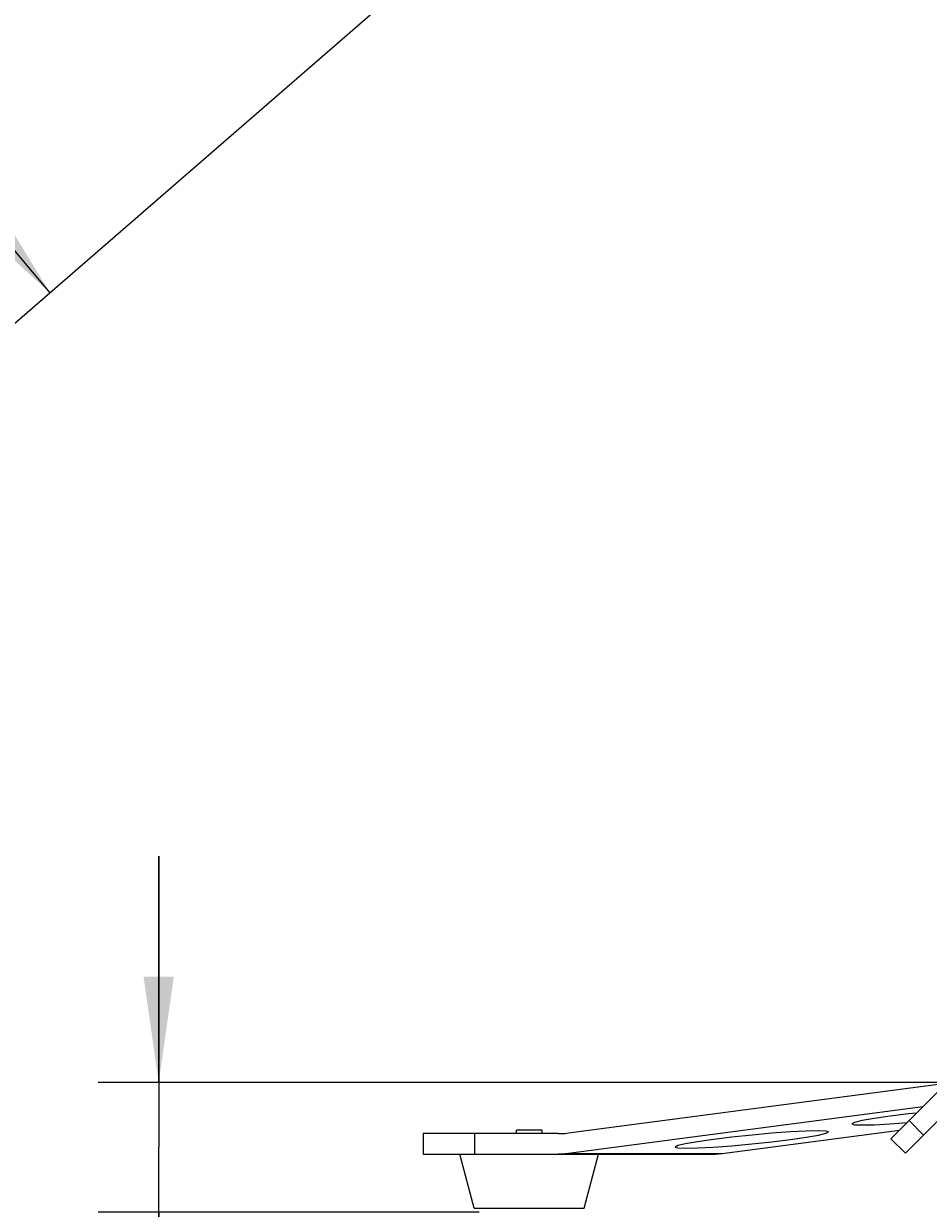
# Model space of a CAD drawing. Header units: inches. Extents: x 0 to 420, y 0 to 297.
# Tile 55 of 90: x 169 to 199, y 105 to 144. Entities that reach past the tile are written whole.
import ezdxf

# ---------------------------------------------------------------- set-up
doc = ezdxf.new("R2010")
doc.units = ezdxf.units.IN
doc.header["$LTSCALE"] = 23.1
doc.header["$MEASUREMENT"] = 0
doc.layers.get('0').update_dxf_attribs({"linetype": 'CONTINUOUS'})
doc.layers.add('DIM_PILOTEES', color=7, linetype='CONTINUOUS')
doc.styles.add('TEXTSTYLE_2', font='txt', dxfattribs={"width": 0.7})
doc.dimstyles.new('DIMSTYLE_1', dxfattribs={"dimtxt": 0.18, "dimasz": 3.5, "dimexe": 2, "dimexo": 0, "dimgap": 0.045, "dimtad": 1, "dimzin": 4, "dimdsep": 46, "dimtxsty": 'TEXTSTYLE_2', "dimblk": '_FILLED', "dimblk1": '_FILLED', "dimblk2": '_FILLED', "dimcen": 0.09, "dimazin": 1, "dimtp": 0.003937, "dimtm": 0.003937, "dimtfac": 1, "dimtdec": 0, "dimtofl": 0, "dimtmove": 0, "dimatfit": 3, "dimldrblk": '_FILLED', "dimfxl": 1, "dimtolj": 1, "dimtzin": 4, "dimarcsym": 0})
doc.dimstyles.new('DIMSTYLE_2', dxfattribs={"dimtxt": 0.18, "dimasz": 3.5, "dimexe": 2, "dimexo": 0, "dimgap": 0.18, "dimtad": 1, "dimzin": 4, "dimdsep": 46, "dimtxsty": 'TEXTSTYLE_2', "dimblk": '_FILLED', "dimblk1": '_FILLED', "dimblk2": '_FILLED', "dimcen": 0.09, "dimazin": 1, "dimtp": 0.5, "dimtm": 0.5, "dimtfac": 1, "dimtdec": -1, "dimtofl": 0, "dimtmove": 0, "dimatfit": 3, "dimldrblk": '_FILLED', "dimfxl": 1, "dimtolj": 1, "dimtzin": 4, "dimarcsym": 0})

# ---------------------------------------------------------------- blocks, each defined once
blk = doc.blocks.new('*D9')
at = {"layer": 'DIM_PILOTEES', "color": 2, "linetype": 'Continuous'}
for p, q in [((186.323086, 149.4649), (168.332352, 133.825796)), ((250.946786, 149.464898), (268.937519, 133.825795))]:
    blk.add_line(p, q, dxfattribs=at)
for start, end in [(89.999999, 220.999994), (319.000004, 89.999999)]:
    blk.add_arc((218.634936, 177.553157), 64.651572, start, end, dxfattribs=at)
for points in [[(167.231803, 137.522881), (169.841771, 135.137914), (168.003992, 138.158273)], [(269.265879, 138.158272), (267.4281, 135.137913), (270.038068, 137.522879)]]:
    blk.add_solid(points, dxfattribs=at)
blk = doc.blocks.new('_FILLED')
at = {"color": 0, "linetype": 'ByBlock'}
blk.add_solid([(0, 0), (-1, 0.142857), (-1, -0.142857)], dxfattribs=at)
blk = doc.blocks.new('*D10')
at = {"layer": 'DIM_PILOTEES', "color": 2, "linetype": 'Continuous'}
for p, q in [((173.443952, 108.975157), (173.443952, 116.475157)), ((173.443952, 116.475157), (173.443952, 106.824657)), ((173.398952, 108.975157), (171.443952, 108.975157)), ((200.346699, 108.975157), (173.398952, 108.975157)), ((173.443952, 93.035129), (173.443952, 106.824657)), ((173.398952, 104.674157), (171.443952, 104.674157)), ((184.061493, 104.674157), (173.398952, 104.674157)), ((173.443952, 104.674157), (173.443952, 93.035129))]:
    blk.add_line(p, q, dxfattribs=at)
at = {"layer": 'DIM_PILOTEES', "color": 2, "linetype": 'Continuous', "xscale": 3.5, "yscale": 3.5, "zscale": 3.5}
for p, rotation in [((173.443952, 108.975157), 270), ((173.443952, 104.674157), 90)]:
    blk.add_blockref('_FILLED', p, dxfattribs=dict(at, rotation=rotation))

msp = doc.modelspace()

# ---------------------------------------------------------------- linework, layer by layer
at = {"color": 7, "linetype": 'Continuous'}
for p, q in [((187.01247, 107.297013), (199.601932, 108.953301)), ((197.698271, 107.105157), (199.413916, 108.820802)), ((198.754991, 108.161877), (187.01247, 106.617013)), ((198.179104, 106.624325), (199.695582, 108.140802)), ((196.488518, 107.646744), (196.404365, 107.600607)), ((196.404365, 107.600607), (196.490978, 107.572359)), ((196.739297, 107.706377), (196.488518, 107.646744)), ((196.490978, 107.572359), (196.742867, 107.562337)), ((197.141359, 107.776098), (196.739297, 107.706377)), ((196.742867, 107.562337), (197.142631, 107.571759)), ((197.667023, 107.851001), (197.141359, 107.776098)), ((197.142631, 107.571759), (197.665066, 107.600077)), ((197.665066, 107.600077), (198.235654, 107.64254)), ((198.282383, 107.926171), (197.667023, 107.851001)), ((198.547332, 107.954218), (198.282383, 107.926171)), ((198.780145, 107.225365), (198.299312, 107.706198)), ((182.201859, 107.275157), (182.201859, 106.595157)), ((186.679145, 107.275157), (182.201983, 107.275157)), ((183.901859, 107.275157), (183.901859, 106.595157)), ((186.140737, 107.394157), (185.290737, 107.394157)), ((185.290737, 107.275157), (185.290737, 107.394157)), ((186.140737, 107.275157), (186.140737, 107.394157)), ((186.679145, 107.275157), (186.790465, 107.277588)), ((186.790465, 107.277588), (186.901627, 107.284877)), ((186.901627, 107.284877), (187.01247, 107.297013)), ((192.11247, 106.617013), (197.982381, 107.389267)), ((193.095532, 107.226706), (192.431265, 107.15639)), ((193.757597, 107.286727), (193.095532, 107.226706)), ((194.367862, 107.332143), (193.757597, 107.286727)), ((194.890297, 107.360461), (194.367862, 107.332143)), ((195.290061, 107.369883), (194.890297, 107.360461)), ((194.891569, 107.156122), (195.29363, 107.225843)), ((195.54195, 107.359861), (195.290061, 107.369883)), ((195.29363, 107.225843), (195.54441, 107.285476)), ((195.628563, 107.331613), (195.54195, 107.359861)), ((195.54441, 107.285476), (195.628563, 107.331613)), ((190.6374, 106.876962), (190.553247, 106.830825)), ((190.553247, 106.830825), (190.639861, 106.802577)), ((190.88818, 106.936595), (190.6374, 106.876962)), ((190.639861, 106.802577), (190.89175, 106.792555)), ((191.290241, 107.006317), (190.88818, 106.936595)), ((190.89175, 106.792555), (191.291513, 106.801977)), ((191.815905, 107.081219), (191.290241, 107.006317)), ((191.291513, 106.801977), (191.813949, 106.830295)), ((191.813949, 106.830295), (192.424213, 106.875711)), ((192.431265, 107.15639), (191.815905, 107.081219)), ((192.424213, 106.875711), (193.086279, 106.935732)), ((193.086279, 106.935732), (193.750545, 107.006049)), ((193.750545, 107.006049), (194.365905, 107.081219)), ((194.365905, 107.081219), (194.891569, 107.156122)), ((198.179104, 106.624325), (197.698271, 107.105157)), ((182.201983, 106.595157), (191.779145, 106.595157)), ((183.897185, 104.800536), (183.420737, 106.595157)), ((186.790465, 106.597588), (186.679145, 106.595157)), ((186.901627, 106.604877), (186.790465, 106.597588)), ((187.01247, 106.617013), (186.901627, 106.604877)), ((187.01247, 106.617013), (192.11247, 106.617013)), ((187.534289, 104.800536), (188.010737, 106.595157)), ((191.779145, 106.595157), (191.890465, 106.597588)), ((191.890465, 106.597588), (192.001627, 106.604877)), ((192.001627, 106.604877), (192.11247, 106.617013)), ((183.897185, 104.800536), (187.534289, 104.800536))]:
    msp.add_line(p, q, dxfattribs=at)

# ---------------------------------------------------------------- dimensions: what is measured, and where the dimension line sits
at = {"layer": 'DIM_PILOTEES', "color": 2, "linetype": 'Continuous'}
dim = msp.add_angular_dim_3p(base=(218.634937, 242.204729), center=(218.634936, 177.553157), p1=(250.946786, 149.464898), p2=(186.323086, 149.4649), text=' ', dimstyle='DIMSTYLE_2', dxfattribs=at)
dim.commit()
dim.dimension.update_dxf_attribs({"geometry": '*D9', "text_midpoint": (215.229099, 242.114957), "dimtype": 165})
dim = msp.add_linear_dim(base=(173.443952, 104.674157), p1=(200.346699, 108.975157), p2=(184.061493, 104.674157), angle=270, text=' ', dimstyle='DIMSTYLE_1', dxfattribs=at)
dim.commit()
dim.dimension.update_dxf_attribs({"geometry": '*D10', "text_midpoint": (173.443952, 93.035129), "dimtype": 160})

doc.saveas('drawing.dxf')
